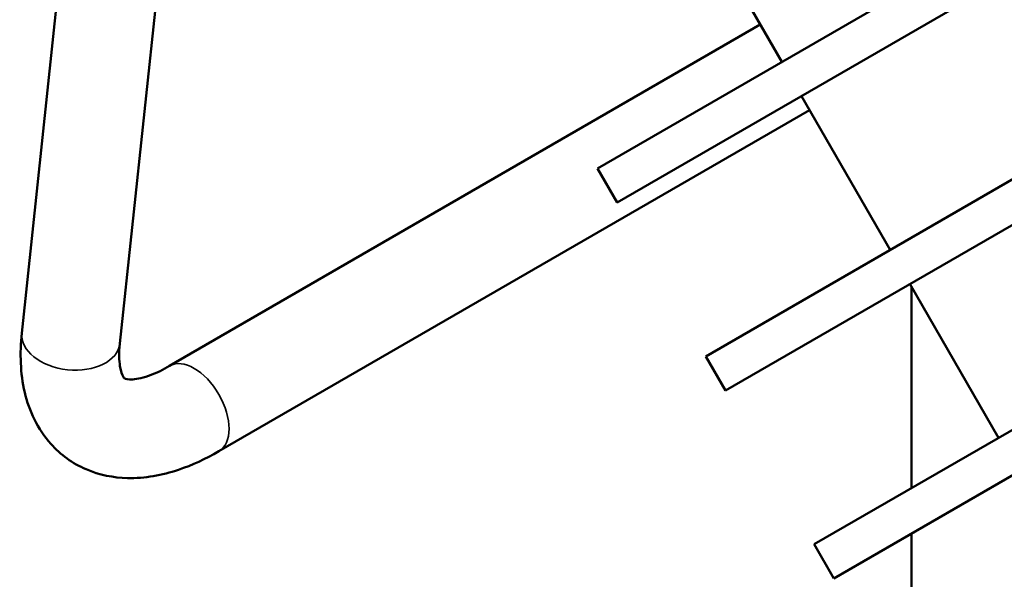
# Model space of a CAD drawing. Header units: inches. Extents: x 1 to 226, y 4 to 143.
# Tile 74 of 81: x 166.73 to 171.72, y 116.65 to 119.48. Entities that reach past the tile are written whole.
import ezdxf

# ---------------------------------------------------------------- set-up
doc = ezdxf.new("R2010")
doc.units = ezdxf.units.IN
doc.header["$LTSCALE"] = 6.666667
doc.header["$MEASUREMENT"] = 0
doc.layers.add('Visible (ANSI)', color=7, linetype='Continuous', lineweight=50)
doc.layers.add('Visible Narrow (ANSI)', color=7, linetype='Continuous', lineweight=35)

msp = doc.modelspace()

# ---------------------------------------------------------------- linework, layer by layer
at = {"layer": 'Visible (ANSI)'}
for p, q in [((167.1217, 121.5226), (166.7368, 117.8936)), ((167.6189, 121.4699), (167.234, 117.8408)), ((170.5928, 119.269), (170.1428, 120.0484)), ((171.5084, 119.7976), (169.6569, 118.7286)), ((169.7569, 118.5554), (171.6084, 119.6244)), ((167.4865, 117.7276), (170.4836, 119.458)), ((171.1428, 118.3164), (170.6928, 119.0958)), ((167.7365, 117.2946), (170.7336, 119.025)), ((172.0584, 118.845), (170.2069, 117.776)), ((169.7569, 118.5554), (169.6569, 118.7286)), ((170.3069, 117.6028), (172.1584, 118.6718)), ((171.6928, 117.3637), (171.2428, 118.1431)), ((171.2506, 118.1296), (171.2506, 117.1084)), ((172.6084, 117.8923), (170.7569, 116.8234)), ((170.3069, 117.6028), (170.2069, 117.776)), ((170.8569, 116.6502), (172.7084, 117.7191)), ((171.2506, 116.8775), (171.2506, 115.03)), ((170.8569, 116.6502), (170.7569, 116.8234))]:
    msp.add_line(p, q, dxfattribs=at)
for points, knots in [([(166.7368, 117.8936), (166.726, 117.7912), (166.7288, 117.6906), (166.7739, 117.4993), (166.8164, 117.4074), (166.933, 117.2773), (166.9951, 117.2327), (167.1301, 117.1746), (167.2021, 117.1608), (167.3611, 117.157), (167.4478, 117.1731), (167.6015, 117.2244), (167.6698, 117.2561), (167.7365, 117.2946)], [3.141593, 3.141593, 3.141593, 3.141593, 3.455752, 3.455752, 3.761847, 3.761847, 3.984322, 3.984322, 4.206047, 4.206047, 4.482783, 4.482783, 4.712389, 4.712389, 4.712389, 4.712389]), ([(167.234, 117.8408), (167.2291, 117.7938), (167.2304, 117.7545), (167.2392, 117.6985), (167.2463, 117.6815), (167.2571, 117.6626), (167.2568, 117.6646), (167.2623, 117.6619), (167.2727, 117.6574), (167.3224, 117.661), (167.3547, 117.6677), (167.4216, 117.6933), (167.4531, 117.7083), (167.4865, 117.7276)], [3.141593, 3.141593, 3.141593, 3.141593, 3.397714, 3.397714, 3.644923, 3.644923, 3.959082, 3.959082, 4.273241, 4.273241, 4.527601, 4.527601, 4.712389, 4.712389, 4.712389, 4.712389])]:
    msp.add_open_spline(points, degree=3, knots=knots, dxfattribs=at)
at = {"layer": 'Visible Narrow (ANSI)'}
for centre, major_axis, ratio in [((166.9854, 117.8672), (0.2486, -0.0264), 0.639723), ((167.6115, 117.5111), (-0.125, 0.2165), 0.57735)]:
    msp.add_ellipse(centre, major_axis=major_axis, ratio=ratio, start_param=3.141593, end_param=6.283185, dxfattribs=at)

doc.saveas('drawing.dxf')
